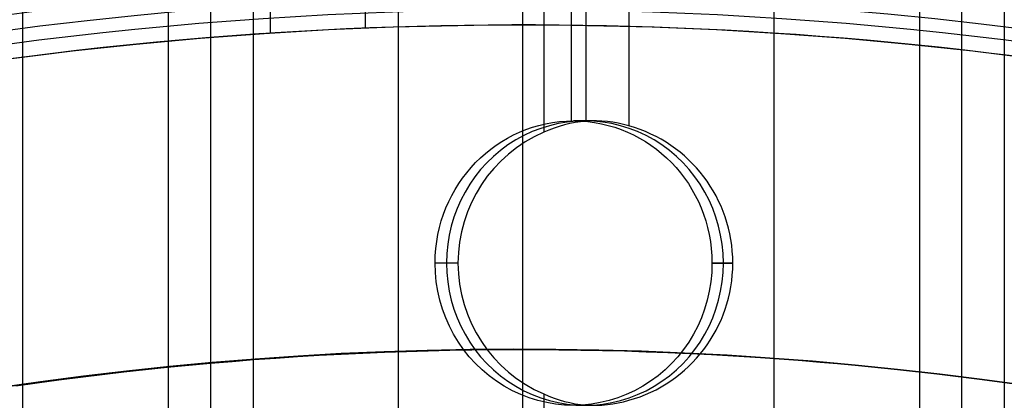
# Model space of a CAD drawing. Extents: x 12963 to 14406, y -2067 to -815.
# Tile 57 of 68: x 13675 to 13693, y -1551 to -1544. Entities that reach past the tile are written whole.
import ezdxf

# ---------------------------------------------------------------- set-up
doc = ezdxf.new("R2010")
doc.units = 0
doc.layers.get('0').update_dxf_attribs({"linetype": 'CONTINUOUS'})
doc.layers.add('COLOR', color=7, linetype='CONTINUOUS')

msp = doc.modelspace()

# ---------------------------------------------------------------- linework, layer by layer
for p, q in [((13674.9049824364, -1560.28488941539, 61.83019407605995), (13674.90498243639, -815.2543908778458, 61.83019407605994)), ((13677.56442025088, -815.2543908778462, 62.20052733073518), (13677.56442024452, -1559.828851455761, 62.20052732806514)), ((13678.34104149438, -1559.711429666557, 62.62347081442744), (13678.34104149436, -815.254390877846, 62.62347081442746)), ((13679.11766274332, -815.2543908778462, 63.04641430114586), (13679.11766274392, -1559.607296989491, 63.0464143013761)), ((13681.77710055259, -1559.365942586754, 63.41674755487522), (13681.77710055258, -815.2543908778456, 63.41674755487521)), ((13684.43653836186, -815.2543908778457, 63.7870808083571), (13684.4365383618, -1545.852246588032, 63.78708080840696)), ((13684.93758585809, -815.2543908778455, 65.95536495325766), (13684.9375858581, -1545.644324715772, 65.95536495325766)), ((13685.21315960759, -1545.649378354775, 64.2100242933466), (13685.21315960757, -815.2543908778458, 64.2100242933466)), ((13685.98978085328, -815.2543908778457, 64.6329677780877), (13685.9897808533, -1545.735556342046, 64.63296777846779)), ((13688.64921851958, -1559.344765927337, 65.00330101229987), (13688.64921851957, -815.2543908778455, 65.00330101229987)), ((13691.30865647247, -815.2543908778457, 65.37363428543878), (13691.30865647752, -1559.569903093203, 65.37363428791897)), ((13692.08527772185, -1559.668821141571, 65.79657777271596), (13692.08527772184, -815.2543908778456, 65.79657777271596)), ((13692.86189896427, -815.2543908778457, 66.21952125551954), (13692.86189897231, -1559.780997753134, 66.2195212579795)), ((13679.43055628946, -1541.731771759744, 67.96709820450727), (13679.43055628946, -1544.036503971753, 67.96709820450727)), ((13681.16689759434, -1541.642779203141, 62.68277212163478), (13681.16689759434, -1543.94461783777, 62.68277212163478)), ((13685.36615754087, -1545.643957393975, 64.29329416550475), (13684.98016859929, -1545.643957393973, 65.96519595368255)), ((13682.86515380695, -1548.243957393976, 63.56826164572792), (13682.44680643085, -1548.243957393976, 65.38032321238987)), ((13682.86515380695, -1548.243957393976, 63.56826164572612), (13682.44680643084, -1548.243957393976, 65.3803232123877)), ((13682.86515380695, -1548.243957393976, 63.56826164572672), (13682.44680643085, -1548.243957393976, 65.38032321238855)), ((13687.51353076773, -1548.243957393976, 66.55006869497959), (13687.89488138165, -1548.243957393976, 64.89825771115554)), ((13687.89488138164, -1548.243957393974, 64.89825771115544), (13687.51353076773, -1548.243957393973, 66.5500686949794)), ((13684.43653836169, -1550.635668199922, 63.7870808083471), (13684.43653836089, -1559.253241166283, 63.78708080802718))]:
    msp.add_line(p, q)
at = {"extrusion": (-0.2249510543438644, 8.182966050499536e-15, 0.9743700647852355)}
msp.add_lwpolyline([(1573.600154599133, 13410.98414659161), (1573.124739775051, 13410.64902892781), (1572.651576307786, 13410.30983764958), (1572.180713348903, 13409.96659613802), (1571.712199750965, 13409.61932859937), (1571.246084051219, 13409.2680600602), (1570.782414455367, 13408.91281636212), (1570.321238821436, 13408.55362415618), (1569.862604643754, 13408.19051089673), (1569.406559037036, 13407.82350483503), (1568.953148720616, 13407.45263501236), (1568.5024200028, 13407.07793125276), (1568.054418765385, 13406.69942415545), (1567.60919044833, 13406.31714508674), (1567.166780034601, 13405.93112617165), (1566.727232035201, 13405.54140028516), (1566.290590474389, 13405.14800104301), (1565.856898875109, 13404.7509627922), (1565.426200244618, 13404.35032060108), (1564.998537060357, 13403.9461102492), (1564.573951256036, 13403.5383682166), (1564.152484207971, 13403.12713167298), (1563.734176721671, 13402.71243846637), (1563.319069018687, 13402.29432711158), (1562.907200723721, 13401.87283677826), (1562.498610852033, 13401.44800727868), (1562.093337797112, 13401.0198790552), (1561.691419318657, 13400.58849316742), (1561.292892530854, 13400.15389127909), (1560.897793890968, 13399.71611564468), (1560.506159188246, 13399.27520909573), (1560.118023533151, 13398.83121502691), (1559.733421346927, 13398.38417738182), (1559.352386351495, 13397.93414063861), (1558.974951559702, 13397.48114979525), (1558.601149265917, 13397.02525035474), (1558.23101103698, 13396.56648830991), (1557.864567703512, 13396.10491012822), (1557.501849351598, 13395.64056273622), (1557.142885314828, 13395.17349350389), (1556.787704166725, 13394.70375022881), (1556.436333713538, 13394.23138112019), (1556.088800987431, 13393.75643478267), (1555.745132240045, 13393.2789602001), (1555.405352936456, 13392.79900671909), (1555.069487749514, 13392.31662403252), (1554.737560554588, 13391.83186216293), (1554.409594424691, 13391.34477144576), (1554.085611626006, 13390.8554025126), (1553.765633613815, 13390.36380627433), (1553.449681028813, 13389.87003390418), (1553.137773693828, 13389.37413682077), (1552.829930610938, 13388.87616667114), (1552.526169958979, 13388.3761753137), (1552.226509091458, 13387.87421480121), (1551.930964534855, 13387.37033736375), (1551.639551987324, 13386.86459539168), (1551.35228631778, 13386.35704141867), (1551.069181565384, 13385.8477281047), (1550.790250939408, 13385.33670821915), (1550.515506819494, 13384.82403462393), (1550.244960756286, 13384.30976025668), (1549.978623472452, 13383.79393811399), (1549.716504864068, 13383.27662123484), (1549.458614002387, 13382.75786268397), (1549.204959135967, 13382.23771553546), (1548.955547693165, 13381.71623285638), (1548.710386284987, 13381.19346769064), (1548.469480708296, 13380.66947304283), (1548.232835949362, 13380.14430186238), (1548.000456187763, 13379.61800702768), (1547.772344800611, 13379.09064133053), (1547.548504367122, 13378.56225746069), (1547.328936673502, 13378.03290799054), (1547.113642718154, 13377.50264536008), (1546.9026227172, 13376.97152186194), (1546.695876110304, 13376.43958962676), (1546.493401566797, 13375.90690060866), (1546.295196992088, 13375.37350657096), (1546.101259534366, 13374.83945907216), (1545.911585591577, 13374.30480945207), (1545.726170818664, 13373.76960881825), (1545.545010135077, 13373.23390803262), (1545.368097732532, 13372.69775769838), (1545.195427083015, 13372.16120814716), (1545.026990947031, 13371.62430942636), (1544.862781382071, 13371.08711128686), (1544.702789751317, 13370.54966317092), (1544.54700673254, 13370.01201420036), (1544.395422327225, 13369.47421316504), (1544.248025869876, 13368.93630851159), (1544.104806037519, 13368.3983483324), (1543.965750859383, 13367.86038035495), (1543.830847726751, 13367.32245193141), (1543.700083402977, 13366.78461002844), (1543.573444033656, 13366.24690121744), (1543.450915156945, 13365.70937166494), (1543.332481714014, 13365.17206712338), (1543.218128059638, 13364.63503292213), (1543.107837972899, 13364.09831395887), (1543.001594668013, 13363.56195469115), (1542.899380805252, 13363.02599912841), (1542.801178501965, 13362.49049082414), (1542.706969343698, 13361.95547286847), (1542.616734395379, 13361.42098788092), (1542.530454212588, 13360.88707800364), (1542.448108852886, 13360.35378489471), (1542.369677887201, 13359.82114972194), (1542.295140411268, 13359.28921315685), (1542.224475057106, 13358.75801536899), (1542.157660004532, 13358.22759602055), (1542.0946729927, 13357.69799426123), (1542.035491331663, 13357.16924872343), (1541.980091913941, 13356.64139751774), (1541.928451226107, 13356.11447822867), (1541.880545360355, 13355.58852791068), (1541.836350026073, 13355.06358308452), (1541.795840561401, 13354.53967973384), (1541.758991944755, 13354.01685330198), (1541.725778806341, 13353.49513868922), (1541.696175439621, 13352.97457025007), (1541.670155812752, 13352.45518179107), (1541.647693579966, 13351.93700656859), (1541.628762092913, 13351.42007728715), (1541.613334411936, 13350.90442609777), (1541.601383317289, 13350.3900845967), (1541.59288132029, 13349.87708382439), (1541.587800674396, 13349.36545426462), (1541.586113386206, 13348.85522584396), (1541.587860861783, 13348.33597706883), (1541.593123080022, 13347.81527778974), (1541.601929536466, 13347.29315956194), (1541.614309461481, 13346.76965453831), (1541.630291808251, 13346.24479546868), (1541.649905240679, 13345.71861569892), (1541.673178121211, 13345.1911491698), (1541.700138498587, 13344.66243041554), (1541.730814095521, 13344.13249456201), (1541.765232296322, 13343.6013773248), (1541.803420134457, 13343.06911500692), (1541.845404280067, 13342.53574449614), (1541.891211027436, 13342.00130326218), (1541.940866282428, 13341.4658293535), (1541.994395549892, 13340.92936139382), (1542.05182392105, 13340.39193857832), (1542.113176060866, 13339.85360066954), (1542.178476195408, 13339.31438799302), (1542.247748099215, 13338.77434143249), (1542.321015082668, 13338.2335024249), (1542.398299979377, 13337.69191295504), (1542.479625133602, 13337.14961554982), (1542.565012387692, 13336.60665327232), (1542.654483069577, 13336.0630697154), (1542.748057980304, 13335.5189089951), (1542.845757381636, 13334.97421574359), (1542.947600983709, 13334.4290351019), (1543.053607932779, 13333.88341271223), (1543.163796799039, 13333.33739471), (1543.278185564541, 13332.79102771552), (1543.396791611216, 13332.24435882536), (1543.519631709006, 13331.69743560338), (1543.646722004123, 13331.15030607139), (1543.778078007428, 13330.60301869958), (1543.913714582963, 13330.0556223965), (1544.053645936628, 13329.50816649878), (1544.197885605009, 13328.96070076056), (1544.346446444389, 13328.41327534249), (1544.499340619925, 13327.86594080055), (1544.656579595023, 13327.31874807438), (1544.818174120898, 13326.77174847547), (1544.984134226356, 13326.22499367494), (1545.154469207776, 13325.678535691), (1545.32918761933, 13325.13242687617), (1545.508297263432, 13324.58671990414), (1545.69180518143, 13324.04146775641), (1545.879717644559, 13323.49672370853), (1546.072040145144, 13322.95254131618), (1546.26877738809, 13322.40897440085), (1546.469933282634, 13321.86607703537), (1546.675510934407, 13321.32390352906), (1546.885512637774, 13320.78250841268), (1547.099939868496, 13320.24194642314), (1547.318793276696, 13319.7022724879), (1547.542072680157, 13319.16354170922), (1547.76977705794, 13318.6258093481), (1548.001904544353, 13318.08913080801), (1548.238452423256, 13317.55356161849), (1548.479417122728, 13317.01915741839), (1548.724794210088, 13316.4859739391), (1548.974578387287, 13315.95406698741), (1549.228763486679, 13315.42349242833), (1549.487342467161, 13314.89430616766), (1549.750307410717, 13314.36656413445), (1550.017649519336, 13313.8403222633), (1550.289359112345, 13313.31563647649), (1550.565425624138, 13312.79256266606), (1550.845837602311, 13312.27115667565), (1551.130582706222, 13311.75147428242), (1551.419647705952, 13311.23357117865), (1551.713018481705, 13310.7175029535), (1552.010680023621, 13310.20332507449), (1552.312616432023, 13309.69109286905), (1552.618810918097, 13309.18086150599), (1552.929245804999, 13308.67268597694), (1553.243902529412, 13308.16662107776), (1553.562761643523, 13307.66272138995), (1553.885802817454, 13307.16104126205), (1554.213004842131, 13306.66163479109), (1554.544345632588, 13306.16455580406), (1554.87980223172, 13305.66985783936), (1555.219350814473, 13305.17759412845), (1555.562966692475, 13304.68781757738), (1555.910624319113, 13304.20058074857), (1556.262297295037, 13303.71593584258), (1556.617958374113, 13303.23393468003), (1556.977579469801, 13302.75462868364), (1557.341131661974, 13302.27806886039), (1557.708585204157, 13301.80430578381), (1558.079909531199, 13301.33338957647), (1558.455073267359, 13300.86536989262), (1558.834044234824, 13300.40029590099), (1559.21678946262, 13299.93821626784), (1559.60327519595, 13299.47917914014), (1559.993466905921, 13299.02323212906), (1560.387329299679, 13298.57042229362), (1560.784826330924, 13298.12079612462), (1561.185921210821, 13297.67439952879), (1561.590576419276, 13297.23127781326), (1561.998753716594, 13296.79147567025), (1562.410414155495, 13296.35503716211), (1562.82551809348, 13295.92200570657), (1563.244025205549, 13295.49242406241), (1563.665894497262, 13295.06633431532), (1564.091084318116, 13294.64377786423), (1564.519552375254, 13294.22479540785), (1564.951255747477, 13293.80942693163), (1565.386150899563, 13293.39771169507), (1565.824193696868, 13292.98968821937), (1566.265339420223, 13292.58539427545), (1566.709542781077, 13292.18486687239), (1567.156757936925, 13291.78814224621), (1567.606938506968, 13291.39525584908), (1568.060037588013, 13291.00624233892), (1568.516007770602, 13290.62113556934), (1568.974801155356, 13290.23996858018), (1569.436369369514, 13289.86277358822), (1569.900663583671, 13289.48958197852), (1570.36763452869, 13289.12042429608), (1570.837232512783, 13288.75533023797), (1571.309407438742, 13288.39432864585), (1571.784108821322, 13288.03744749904), (1572.261285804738, 13287.68471390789), (1572.740887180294, 13287.33615410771), (1573.222861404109, 13286.99179345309), (1573.707156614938, 13286.65165641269), (1574.193720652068, 13286.31576656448), (1574.682501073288, 13285.98414659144)], dxfattribs=at)
at = {"extrusion": (-0.2249510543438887, -1.725030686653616e-14, 0.9743700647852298)}
msp.add_lwpolyline([(1572.842537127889, 13285.98414659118), (1572.37660638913, 13286.32147013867), (1571.912946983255, 13286.66272988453), (1571.451605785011, 13287.0079020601), (1570.99262936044, 13287.35696211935), (1570.536063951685, 13287.70988474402), (1570.081955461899, 13288.0666438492), (1569.630349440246, 13288.42721258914), (1569.181291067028, 13288.7915633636), (1568.734825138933, 13289.15966782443), (1568.290996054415, 13289.53149688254), (1567.849847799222, 13289.90702071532), (1567.411423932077, 13290.28620877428), (1566.975767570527, 13290.66902979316), (1566.542921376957, 13291.05545179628), (1566.112927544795, 13291.44544210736), (1565.685827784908, 13291.83896735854), (1565.261663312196, 13292.23599349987), (1564.840474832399, 13292.63648580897), (1564.422302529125, 13293.04040890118), (1564.007186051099, 13293.4477267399), (1563.59516449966, 13293.8584026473), (1563.186276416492, 13294.27239931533), (1562.780559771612, 13294.68967881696), (1562.37805195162, 13295.11020261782), (1561.978789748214, 13295.53393158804), (1561.582809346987, 13295.96082601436), (1561.190146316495, 13296.39084561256), (1560.800835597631, 13296.8239495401), (1560.41491149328, 13297.26009640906), (1560.032407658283, 13297.69924429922), (1559.653357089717, 13298.14135077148), (1559.277792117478, 13298.5863728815), (1558.905744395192, 13299.0342671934), (1558.53724489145, 13299.48498979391), (1558.172323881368, 13299.93849630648), (1557.811010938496, 13300.39474190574), (1557.453334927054, 13300.85368133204), (1557.099323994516, 13301.3152689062), (1556.749005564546, 13301.77945854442), (1556.402406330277, 13302.24620377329), (1556.059552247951, 13302.71545774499), (1555.72046853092, 13303.18717325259), (1555.38517964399, 13303.66130274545), (1555.053709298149, 13304.13779834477), (1554.726080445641, 13304.61661185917), (1554.402315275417, 13305.09769480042), (1554.082435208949, 13305.5809983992), (1553.766460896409, 13306.06647362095), (1553.454412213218, 13306.55407118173), (1553.14630825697, 13307.04374156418), (1552.842167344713, 13307.53543503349), (1552.54200701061, 13308.02910165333), (1552.245844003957, 13308.52469130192), (1551.953694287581, 13309.02215368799), (1551.665573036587, 13309.52143836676), (1551.381494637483, 13310.02249475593), (1551.101472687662, 13310.52527215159), (1550.825519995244, 13311.02971974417), (1550.553648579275, 13311.53578663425), (1550.28586967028, 13312.04342184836), (1550.022193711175, 13312.55257435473), (1549.762630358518, 13313.0631930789), (1549.50718848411, 13313.5752269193), (1549.25587617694, 13314.08862476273), (1549.008700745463, 13314.60333549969), (1548.765668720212, 13315.11930803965), (1548.526785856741, 13315.63649132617), (1548.29205713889, 13316.15483435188), (1548.061486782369, 13316.67428617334), (1547.835078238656, 13317.19479592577), (1547.612834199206, 13317.71631283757), (1547.394756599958, 13318.23878624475), (1547.180846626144, 13318.76216560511), (1546.971104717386, 13319.28640051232), (1546.765530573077, 13319.81144070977), (1546.564123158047, 13320.33723610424), (1546.366880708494, 13320.86373677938), (1546.173800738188, 13321.39089300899), (1545.984880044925, 13321.91865527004), (1545.80011471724, 13322.4469742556), (1545.619500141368, 13322.97580088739), (1545.443031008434, 13323.50508632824), (1545.270701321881, 13324.03478199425), (1545.102504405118, 13324.56483956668), (1544.93843290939, 13325.09521100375), (1544.778478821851, 13325.625848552), (1544.622633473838, 13326.15670475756), (1544.470887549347, 13326.68773247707), (1544.323231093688, 13327.21888488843), (1544.179653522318, 13327.7501155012), (1544.040143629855, 13328.2813781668), (1543.90468959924, 13328.81262708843), (1543.773279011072, 13329.34381683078), (1543.645898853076, 13329.87490232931), (1543.522535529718, 13330.40583889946), (1543.403174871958, 13330.93658224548), (1543.287802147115, 13331.46708846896), (1543.176402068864, 13331.99731407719), (1543.068958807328, 13332.52721599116), (1542.965455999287, 13333.05675155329), (1542.865876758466, 13333.58587853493), (1542.770203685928, 13334.11455514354), (1542.67841888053, 13334.64274002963), (1542.590503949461, 13335.1703922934), (1542.506440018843, 13335.69747149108), (1542.42620774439, 13336.22393764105), (1542.349787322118, 13336.74975122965), (1542.277158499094, 13337.27487321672), (1542.208300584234, 13337.7992650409), (1542.143192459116, 13338.32288862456), (1542.08181258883, 13338.84570637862), (1542.024139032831, 13339.36768120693), (1541.970149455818, 13339.88877651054), (1541.919821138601, 13340.40895619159), (1541.873130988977, 13340.92818465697), (1541.830055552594, 13341.44642682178), (1541.790571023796, 13341.96364811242), (1541.754653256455, 13342.47981446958), (1541.72227777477, 13342.99489235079), (1541.69341978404, 13343.50884873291), (1541.668054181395, 13344.02165111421), (1541.646155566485, 13344.53326751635), (1541.627698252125, 13345.043666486), (1541.612656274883, 13345.55281709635), (1541.601003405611, 13346.06068894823), (1541.592713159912, 13346.56725217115), (1541.587758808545, 13347.07247742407), (1541.586113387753, 13347.57633589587), (1541.587906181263, 13348.10227443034), (1541.593305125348, 13348.62970061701), (1541.602340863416, 13349.158581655), (1541.615043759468, 13349.68888411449), (1541.631443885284, 13350.2205739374), (1541.651571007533, 13350.75361643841), (1541.675454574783, 13351.28797630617), (1541.70312370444, 13351.82361760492), (1541.734607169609, 13352.36050377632), (1541.769933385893, 13352.89859764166), (1541.809130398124, 13353.43786140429), (1541.852225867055, 13353.97825665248), (1541.899247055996, 13354.51974436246), (1541.950220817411, 13355.06228490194), (1542.005173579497, 13355.60583803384), (1542.064131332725, 13356.15036292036), (1542.127119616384, 13356.69581812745), (1542.1941635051, 13357.24216162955), (1542.265287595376, 13357.78935081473), (1542.340515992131, 13358.33734249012), (1542.41987229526, 13358.88609288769), (1542.503379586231, 13359.43555767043), (1542.591060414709, 13359.98569193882), (1542.682936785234, 13360.53645023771), (1542.779030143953, 13361.08778656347), (1542.879361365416, 13361.63965437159), (1542.983950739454, 13362.19200658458), (1543.092817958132, 13362.74479560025), (1543.205982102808, 13363.29797330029), (1543.323461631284, 13363.85149105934), (1543.445274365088, 13364.40529975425), (1543.571437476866, 13364.95934977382), (1543.701967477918, 13365.51359102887), (1543.836880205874, 13366.0679729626), (1543.976190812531, 13366.62244456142), (1544.119913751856, 13367.176954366), (1544.268062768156, 13367.73145048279), (1544.420650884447, 13368.28588059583), (1544.577690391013, 13368.84019197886), (1544.739192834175, 13369.39433150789), (1544.905169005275, 13369.94824567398), (1545.075628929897, 13370.50188059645), (1545.25058185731, 13371.05518203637), (1545.430036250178, 13371.60809541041), (1545.613999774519, 13372.16056580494), (1545.802479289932, 13372.71253799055), (1545.995480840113, 13373.2639564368), (1546.193009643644, 13373.81476532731), (1546.395070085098, 13374.3649085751), (1546.601665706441, 13374.91432983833), (1546.812799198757, 13375.46297253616), (1547.028472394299, 13376.01077986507), (1547.248686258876, 13376.55769481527), (1547.473440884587, 13377.10366018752), (1547.70273548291, 13377.6486186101), (1547.936568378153, 13378.19251255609), (1548.174937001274, 13378.73528436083), (1548.417837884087, 13379.27687623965), (1548.665266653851, 13379.81723030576), (1548.917218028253, 13380.35628858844), (1549.173685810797, 13380.8939930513), (1549.434662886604, 13381.43028561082), (1549.70014121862, 13381.96510815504), (1549.970111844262, 13382.49840256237), (1550.244564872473, 13383.03011072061), (1550.523489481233, 13383.56017454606), (1550.806873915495, 13384.08853600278), (1551.094705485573, 13384.615137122), (1551.386970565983, 13385.13992002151), (1551.683654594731, 13385.66282692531), (1551.984742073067, 13386.18380018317), (1552.290216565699, 13386.70278229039), (1552.600060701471, 13387.21971590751), (1552.914256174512, 13387.73454388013), (1553.232783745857, 13388.24720925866), (1553.555623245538, 13388.75765531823), (1553.88275357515, 13389.26582557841), (1554.214152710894, 13389.77166382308), (1554.549797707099, 13390.27511412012), (1554.889664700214, 13390.77612084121), (1555.233728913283, 13391.27462868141), (1555.581964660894, 13391.77058267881), (1555.9343453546, 13392.26392823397), (1556.29084350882, 13392.75461112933), (1556.651430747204, 13393.2425775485), (1557.016077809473, 13393.72777409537), (1557.384754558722, 13394.21014781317), (1557.757429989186, 13394.68964620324), (1558.134072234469, 13395.16621724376), (1558.514648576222, 13395.63980940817), (1558.899125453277, 13396.11037168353), (1559.287468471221, 13396.57785358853), (1559.679642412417, 13397.04220519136), (1560.075611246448, 13397.50337712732), (1560.475338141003, 13397.96132061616), (1560.878785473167, 13398.41598747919), (1561.285914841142, 13398.86733015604), (1561.696687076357, 13399.31530172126), (1562.111062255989, 13399.75985590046), (1562.528999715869, 13400.20094708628), (1562.950458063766, 13400.63853035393), (1563.375395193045, 13401.07256147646), (1563.80376829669, 13401.50299693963), (1564.235533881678, 13401.92979395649), (1564.67064778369, 13402.35291048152), (1565.109065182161, 13402.77230522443), (1565.55074061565, 13403.18793766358), (1565.995627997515, 13403.59976805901), (1566.443680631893, 13404.00775746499), (1566.894851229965, 13404.41186774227), (1567.349091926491, 13404.81206156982), (1567.806354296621, 13405.20830245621), (1568.266589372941, 13405.60055475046), (1568.729747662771, 13405.98878365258), (1569.19577916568, 13406.37295522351), (1569.664633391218, 13406.75303639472), (1570.13625937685, 13407.12899497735), (1570.610605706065, 13407.50079967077), (1571.087620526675, 13407.8684200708), (1571.567251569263, 13408.23182667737), (1572.04944616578, 13408.59099090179), (1572.534151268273, 13408.94588507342), (1573.021313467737, 13409.29648244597), (1573.51087901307, 13409.64275720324), (1574.002793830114, 13409.98468446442), (1574.497003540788, 13410.32224028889), (1574.99345348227, 13410.65540168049), (1575.492088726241, 13410.98414659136)], dxfattribs=at)
at = {"extrusion": (-0.224951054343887, -5.021987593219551e-14, 0.9743700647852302)}
msp.add_lwpolyline([(1579.050342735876, 13285.98414659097), (1578.539793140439, 13286.29311498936), (1578.031247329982, 13286.60677970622), (1577.524765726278, 13286.92512177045), (1577.020408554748, 13287.24812113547), (1576.518235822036, 13287.57575668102), (1576.018307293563, 13287.90800621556), (1575.520682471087, 13288.2448464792), (1575.025420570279, 13288.58625314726), (1574.532580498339, 13288.93220083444), (1574.042220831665, 13289.28266309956), (1573.554399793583, 13289.63761245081), (1573.069175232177, 13289.99702035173), (1572.586604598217, 13290.36085722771), (1572.106744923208, 13290.72909247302), (1571.629652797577, 13291.10169445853), (1571.155384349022, 13291.47863053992), (1570.683995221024, 13291.85986706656), (1570.215540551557, 13292.24536939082), (1569.750074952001, 13292.63510187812), (1569.287652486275, 13293.02902791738), (1568.828326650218, 13293.42710993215), (1568.372150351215, 13293.8293093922), (1567.919175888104, 13294.23558682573), (1567.469454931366, 13294.64590183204), (1567.023038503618, 13295.06021309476), (1566.579976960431, 13295.47847839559), (1566.140319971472, 13295.90065462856), (1565.704116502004, 13296.32669781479), (1565.271414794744, 13296.75656311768), (1564.842262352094, 13297.19020485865), (1564.41670591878, 13297.62757653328), (1563.99479146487, 13298.06863082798), (1563.57656416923, 13298.51331963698), (1563.162068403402, 13298.9615940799), (1562.751347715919, 13299.41340451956), (1562.344444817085, 13299.86870058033), (1561.941401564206, 13300.32743116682), (1561.542258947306, 13300.7895444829), (1561.147057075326, 13301.2549880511), (1560.755835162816, 13301.7237087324), (1560.368631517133, 13302.19565274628), (1559.985483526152, 13302.67076569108), (1559.606427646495, 13303.1489925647), (1559.231499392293, 13303.63027778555), (1558.860733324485, 13304.11456521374), (1558.494163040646, 13304.60179817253), (1558.131821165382, 13305.09191947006), (1557.773739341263, 13305.58487142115), (1557.419948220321, 13306.08059586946), (1557.070477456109, 13306.5790342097), (1556.725355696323, 13307.08012741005), (1556.384610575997, 13307.58381603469), (1556.048268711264, 13308.09004026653), (1555.716355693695, 13308.59873992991), (1555.388896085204, 13309.10985451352), (1555.065913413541, 13309.62332319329), (1554.747430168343, 13310.13908485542), (1554.433467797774, 13310.65707811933), (1554.124046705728, 13311.17724136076), (1553.81918624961, 13311.69951273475), (1553.518904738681, 13312.2238301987), (1553.223219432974, 13312.7501315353), (1552.932146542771, 13313.27835437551), (1552.645701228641, 13313.80843622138), (1552.36389760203, 13314.34031446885), (1552.086748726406, 13314.87392643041), (1551.814266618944, 13315.40920935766), (1551.546462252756, 13315.94610046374), (1551.283345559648, 13316.48453694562), (1551.024925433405, 13317.02445600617), (1550.7712097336, 13317.56579487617), (1550.522205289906, 13318.10849083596), (1550.277917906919, 13318.65248123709), (1550.038352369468, 13319.19770352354), (1549.80351244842, 13319.74409525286), (1549.573400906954, 13320.29159411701), (1549.348019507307, 13320.8401379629), (1549.127369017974, 13321.38966481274), (1548.911449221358, 13321.94011288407), (1548.700258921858, 13322.49142060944), (1548.493795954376, 13323.04352665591), (1548.292057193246, 13323.59636994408), (1548.095038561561, 13324.14988966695), (1547.902735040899, 13324.70402530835), (1547.715140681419, 13325.25871666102), (1547.532248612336, 13325.81390384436), (1547.354051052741, 13326.36952732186), (1547.180539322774, 13326.92552791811), (1547.011703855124, 13327.48184683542), (1546.847534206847, 13328.03842567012), (1546.688019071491, 13328.59520642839), (1546.533146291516, 13329.15213154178), (1546.38290287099, 13329.70914388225), (1546.237274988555, 13330.26618677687), (1546.096248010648, 13330.82320402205), (1545.959806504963, 13331.38013989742), (1545.827934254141, 13331.93693917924), (1545.700614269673, 13332.49354715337), (1545.57782880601, 13333.04990962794), (1545.459559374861, 13333.6059729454), (1545.345786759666, 13334.16168399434), (1545.236491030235, 13334.71699022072), (1545.131651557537, 13335.27183963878), (1545.031247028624, 13335.82618084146), (1544.935255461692, 13336.37996301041), (1544.843654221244, 13336.93313592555), (1544.756420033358, 13337.48564997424), (1544.673529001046, 13338.03745615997), (1544.594956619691, 13338.5885061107), (1544.520677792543, 13339.13875208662), (1544.450666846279, 13339.68814698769), (1544.384897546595, 13340.2366443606), (1544.323343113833, 13340.78419840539), (1544.265976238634, 13341.33076398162), (1544.21276909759, 13341.87629661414), (1544.163693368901, 13342.42075249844), (1544.118720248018, 13342.96408850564), (1544.077820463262, 13343.506262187), (1544.040964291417, 13344.04723177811), (1544.008121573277, 13344.58695620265), (1543.979261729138, 13345.12539507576), (1543.95435377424, 13345.66250870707), (1543.933366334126, 13346.19825810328), (1543.91626765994, 13346.73260497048), (1543.90302564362, 13347.26551171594), (1543.893607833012, 13347.79694144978), (1543.887981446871, 13348.32685798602), (1543.886113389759, 13348.8552258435), (1543.887912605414, 13349.37376676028), (1543.893331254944, 13349.89379999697), (1543.902400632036, 13350.41529203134), (1543.915151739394, 13350.93820868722), (1543.931615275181, 13351.46251513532), (1543.951821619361, 13351.98817589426), (1543.975800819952, 13352.51515483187), (1544.003582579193, 13353.04341516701), (1544.035196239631, 13353.57291947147), (1544.070670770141, 13354.10362967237), (1544.110034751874, 13354.6355070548), (1544.153316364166, 13355.16851226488), (1544.200543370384, 13355.7026053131), (1544.25174310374, 13356.23774557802), (1544.306942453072, 13356.77389181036), (1544.36616784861, 13357.3110021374), (1544.429445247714, 13357.84903406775), (1544.496800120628, 13358.38794449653), (1544.568257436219, 13358.92768971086), (1544.643841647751, 13359.46822539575), (1544.723576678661, 13360.00950664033), (1544.807485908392, 13360.55148794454), (1544.895592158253, 13361.09412322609), (1544.987917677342, 13361.63736582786), (1545.084484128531, 13362.18116852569), (1545.185312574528, 13362.72548353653), (1545.290423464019, 13363.27026252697), (1545.399836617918, 13363.81545662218), (1545.513571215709, 13364.36101641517), (1545.631645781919, 13364.90689197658), (1545.754078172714, 13365.45303286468), (1545.880885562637, 13365.99938813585), (1546.012084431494, 13366.54590635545), (1546.147690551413, 13367.09253560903), (1546.287718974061, 13367.63922351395), (1546.432184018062, 13368.18591723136), (1546.581099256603, 13368.73256347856), (1546.73447750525, 13369.27910854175), (1546.892330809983, 13369.82549828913), (1547.054670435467, 13370.37167818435), (1547.221506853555, 13370.91759330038), (1547.392849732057, 13371.46318833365), (1547.568707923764, 13372.00840761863), (1547.749089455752, 13372.55319514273), (1547.934001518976, 13373.09749456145), (1548.123450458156, 13373.64124921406), (1548.317441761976, 13374.1844021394), (1548.515980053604, 13374.72689609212), (1548.719069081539, 13375.26867355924), (1548.926711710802, 13375.80967677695), (1549.138909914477, 13376.34984774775), (1549.355664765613, 13376.8891282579), (1549.576976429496, 13377.42745989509), (1549.802844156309, 13377.96478406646), (1550.033266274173, 13378.5010420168), (1550.268240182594, 13379.03617484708), (1550.507762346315, 13379.57012353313), (1550.751828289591, 13380.10282894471), (1551.00043259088, 13380.63423186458), (1551.253568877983, 13381.16427300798), (1551.511229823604, 13381.6928930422), (1551.773407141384, 13382.22003260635), (1552.040091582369, 13382.74563233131), (1552.311272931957, 13383.26963285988), (1552.586940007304, 13383.79197486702), (1552.86708065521, 13384.31259908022), (1553.151681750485, 13384.83144630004), (1553.440729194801, 13385.34845742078), (1553.734207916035, 13385.8635734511), (1554.032101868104, 13386.37673553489), (1554.334394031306, 13386.88788497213), (1554.641066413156, 13387.39696323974), (1554.952100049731, 13387.9039120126), (1555.267475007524, 13388.40867318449), (1555.587170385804, 13388.91118888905), (1555.911164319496, 13389.41140152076), (1556.239433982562, 13389.90925375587), (1556.571955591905, 13390.40468857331), (1556.908704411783, 13390.89764927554), (1557.249654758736, 13391.38807950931), (1557.594780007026, 13391.87592328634), (1557.94405259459, 13392.36112500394), (1558.297444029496, 13392.84362946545), (1558.654924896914, 13393.32338190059), (1559.016464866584, 13393.80032798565), (1559.38203270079, 13394.2744138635), (1559.751596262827, 13394.74558616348), (1560.12512252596, 13395.21379202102), (1560.502577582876, 13395.67897909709), (1560.883926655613, 13396.14109559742), (1561.269134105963, 13396.60009029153), (1561.658163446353, 13397.05591253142), (1562.050977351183, 13397.50851227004), (1562.447537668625, 13397.95784007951), (1562.847805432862, 13398.403847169), (1563.251740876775, 13398.84648540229), (1563.659303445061, 13399.28570731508), (1564.070451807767, 13399.72146613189), (1564.485143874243, 13400.15371578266), (1564.903336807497, 13400.58241091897), (1565.324987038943, 13401.0075069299), (1565.750050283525, 13401.42895995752), (1566.178481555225, 13401.84672691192), (1566.610235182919, 13402.26076548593), (1567.045264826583, 13402.67103416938), (1567.483523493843, 13403.0774922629), (1567.924963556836, 13403.48009989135), (1568.369536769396, 13403.87881801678), (1568.817194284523, 13404.27360845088), (1569.267886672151, 13404.6644338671), (1569.721563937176, 13405.05125781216), (1570.178175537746, 13405.43404471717), (1570.637670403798, 13405.81275990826), (1571.099996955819, 13406.18736961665), (1571.565103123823, 13406.55784098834), (1572.032936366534, 13406.9241420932), (1572.503443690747, 13407.28624193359), (1572.976571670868, 13407.64411045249), (1573.452266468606, 13407.99771854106), (1573.930473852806, 13408.34703804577), (1574.411139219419, 13408.69204177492), (1574.894207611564, 13409.03270350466), (1575.379623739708, 13409.36899798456), (1575.867332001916, 13409.70090094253), (1576.357276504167, 13410.02838908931), (1576.849401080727, 13410.3514401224), (1577.343649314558, 13410.67003272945), (1577.839964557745, 13410.98414659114)], dxfattribs=at)
at = {"extrusion": (-0.2249510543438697, 2.144614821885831e-14, 0.9743700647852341)}
msp.add_lwpolyline([(1579.357341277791, 13410.63037576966), (1578.843227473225, 13410.32278646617), (1578.33109990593, 13410.01044587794), (1577.821019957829, 13409.6933725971), (1577.31304882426, 13409.37158631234), (1576.807247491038, 13409.04510780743), (1576.303676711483, 13408.7139589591), (1575.80239698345, 13408.37816273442), (1575.303468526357, 13408.03774318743), (1574.806951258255, 13407.69272545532), (1574.312904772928, 13407.34313575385), (1573.821388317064, 13406.9890013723), (1573.332460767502, 13406.63035066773), (1572.846180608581, 13406.26721305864), (1572.362605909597, 13405.89961901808), (1571.881794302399, 13405.52760006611), (1571.403802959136, 13405.15118876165), (1570.928688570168, 13404.77041869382), (1570.456507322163, 13404.38532447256), (1569.987314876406, 13403.99594171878), (1569.521166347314, 13403.60230705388), (1569.058116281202, 13403.20445808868), (1568.598218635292, 13402.80243341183), (1568.141526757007, 13402.39627257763), (1567.688093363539, 13401.98601609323), (1567.237970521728, 13401.57170540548), (1566.791209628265, 13401.15338288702), (1566.34786139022, 13400.73109182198), (1565.907975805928, 13400.30487639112), (1565.471602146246, 13399.87478165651), (1565.038788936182, 13399.4408535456), (1564.609583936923, 13399.00313883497), (1564.184034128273, 13398.5616851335), (1563.762185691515, 13398.11654086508), (1563.344083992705, 13397.66775525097), (1562.929773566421, 13397.21537829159), (1562.519298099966, 13396.75946074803), (1562.11270041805, 13396.30005412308), (1561.71002246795, 13395.83721064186), (1561.311305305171, 13395.37098323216), (1560.916589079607, 13394.90142550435), (1560.525913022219, 13394.42859173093), (1560.139315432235, 13393.95253682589), (1559.756833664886, 13393.47331632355), (1559.37850411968, 13392.99098635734), (1559.004362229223, 13392.50560363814), (1558.634442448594, 13392.01722543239), (1558.268778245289, 13391.52590954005), (1557.90740208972, 13391.03171427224), (1557.550345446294, 13390.53469842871), (1557.197638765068, 13390.03492127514), (1556.849311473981, 13389.53244252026), (1556.50539197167, 13389.02732229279), (1556.165907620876, 13388.51962111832), (1555.830884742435, 13388.00939989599), (1555.50034860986, 13387.49671987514), (1555.174323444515, 13386.98164263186), (1554.852832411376, 13386.46423004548), (1554.53589761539, 13385.944544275), (1554.223540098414, 13385.42264773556), (1553.915779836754, 13384.89860307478), (1553.61263573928, 13384.37247314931), (1553.314125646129, 13383.8443210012), (1553.02026632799, 13383.31420983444), (1552.731073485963, 13382.78220299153), (1552.44656175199, 13382.24836393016), (1552.166744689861, 13381.71275619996), (1551.891634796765, 13381.17544341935), (1551.621243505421, 13380.63648925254), (1551.355581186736, 13380.09595738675), (1551.094657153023, 13379.55391150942), (1550.838479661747, 13379.01041528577), (1550.587055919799, 13378.46553233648), (1550.340392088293, 13377.91932621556), (1550.098493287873, 13377.37186038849), (1549.861363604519, 13376.82319821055), (1549.629006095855, 13376.27340290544), (1549.401422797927, 13375.72253754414), (1549.178614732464, 13375.17066502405), (1548.960581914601, 13374.61784804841), (1548.747323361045, 13374.06414910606), (1548.538837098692, 13373.50963045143), (1548.335120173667, 13372.95435408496), (1548.136168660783, 13372.39838173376), (1547.941977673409, 13371.84177483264), (1547.752541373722, 13371.28459450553), (1547.567852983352, 13370.7269015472), (1547.38790479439, 13370.16875640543), (1547.212688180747, 13369.61021916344), (1547.042193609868, 13369.05134952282), (1546.876410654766, 13368.49220678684), (1546.715328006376, 13367.93284984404), (1546.558933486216, 13367.37333715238), (1546.407214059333, 13366.81372672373), (1546.260155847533, 13366.25407610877), (1546.117744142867, 13365.69444238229), (1545.979963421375, 13365.13488212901), (1545.846797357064, 13364.57545142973), (1545.718228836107, 13364.01620584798), (1545.594239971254, 13363.45720041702), (1545.474812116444, 13362.89848962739), (1545.359925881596, 13362.34012741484), (1545.249561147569, 13361.78216714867), (1545.143697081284, 13361.22466162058), (1545.042312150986, 13360.66766303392), (1544.945384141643, 13360.11122299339), (1544.852890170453, 13359.55539249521), (1544.764806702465, 13359.0002219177), (1544.681109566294, 13358.44576101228), (1544.601773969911, 13357.892058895), (1544.526774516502, 13357.33916403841), (1544.456085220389, 13356.78712426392), (1544.38967952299, 13356.2359867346), (1544.327530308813, 13355.68579794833), (1544.269609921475, 13355.13660373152), (1544.215890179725, 13354.58844923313), (1544.166342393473, 13354.04137891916), (1544.120937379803, 13353.49543656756), (1544.079645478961, 13352.95066526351), (1544.042436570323, 13352.40710739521), (1544.009280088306, 13351.86480464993), (1543.980145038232, 13351.32379801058), (1543.955000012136, 13350.7841277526), (1543.933813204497, 13350.24583344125), (1543.91655242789, 13349.70895392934), (1543.903185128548, 13349.17352735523), (1543.89367840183, 13348.63959114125), (1543.887999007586, 13348.10718199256), (1543.886113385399, 13347.57633589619), (1543.887865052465, 13347.06469261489), (1543.893140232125, 13346.55159596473), (1543.901968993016, 13346.03707813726), (1543.914381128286, 13345.52117194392), (1543.93040614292, 13345.00391081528), (1543.950073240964, 13344.48532880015), (1543.973411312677, 13343.96546056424), (1544.000448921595, 13343.44434138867), (1544.031214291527, 13342.92200716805), (1544.06573529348, 13342.39849440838), (1544.104039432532, 13341.87384022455), (1544.146153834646, 13341.34808233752), (1544.192105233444, 13340.82125907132), (1544.241919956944, 13340.29340934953), (1544.295623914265, 13339.76457269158), (1544.353242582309, 13339.23478920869), (1544.414800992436, 13338.70409959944), (1544.480323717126, 13338.17254514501), (1544.54983485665, 13337.64016770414), (1544.623358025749, 13337.1070097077), (1544.700916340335, 13336.5731141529), (1544.78253240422, 13336.0385245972), (1544.868228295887, 13335.50328515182), (1544.958025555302, 13334.96744047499), (1545.051945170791, 13334.43103576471), (1545.150007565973, 13333.89411675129), (1545.252232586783, 13333.35672968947), (1545.358639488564, 13332.81892135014), (1545.46924692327, 13332.28073901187), (1545.584072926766, 13331.74223045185), (1545.703134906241, 13331.2034439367), (1545.826449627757, 13330.66442821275), (1545.954033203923, 13330.12523249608), (1546.08590108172, 13329.58590646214), (1546.222068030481, 13329.0465002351), (1546.36254813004, 13328.5070643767), (1546.507354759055, 13327.96764987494), (1546.656500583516, 13327.42830813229), (1546.80999754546, 13326.88909095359), (1546.967856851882, 13326.35005053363), (1547.130088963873, 13325.8112394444), (1547.296703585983, 13325.27271062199), (1547.467709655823, 13324.73451735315), (1547.643115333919, 13324.19671326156), (1547.822927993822, 13323.65935229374), (1548.007154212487, 13323.1224887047), (1548.195799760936, 13322.58617704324), (1548.388869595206, 13322.05047213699), (1548.586367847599, 13321.51542907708), (1548.788297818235, 13320.98110320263), (1548.994661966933, 13320.44755008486), (1549.20546190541, 13319.914825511), (1549.420698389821, 13319.38298546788), (1549.640371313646, 13318.8520861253), (1549.864479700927, 13318.32218381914), (1550.093021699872, 13317.79333503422), (1550.325994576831, 13317.26559638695), (1550.563394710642, 13316.73902460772), (1550.805217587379, 13316.21367652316), (1551.051457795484, 13315.68960903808), (1551.302109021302, 13315.16687911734), (1551.557164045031, 13314.64554376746), (1551.816614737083, 13314.12566001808), (1552.080452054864, 13313.60728490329), (1552.348666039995, 13313.09047544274), (1552.62124581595, 13312.57528862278), (1552.898179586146, 13312.06178137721), (1553.179454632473, 13311.55001056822), (1553.465057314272, 13311.040032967), (1553.754973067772, 13310.5319052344), (1554.049186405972, 13310.02568390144), (1554.347680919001, 13309.52142534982), (1554.650439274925, 13309.01918579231), (1554.957443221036, 13308.51902125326), (1555.268673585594, 13308.02098754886), (1555.584110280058, 13307.5251402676), (1555.903732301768, 13307.03153475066), (1556.227517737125, 13306.54022607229), (1556.555443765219, 13306.05126902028), (1556.887486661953, 13305.56471807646), (1557.223621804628, 13305.08062739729), (1557.563823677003, 13304.59905079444), (1557.90806587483, 13304.12004171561), (1558.256321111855, 13303.6436532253), (1558.608561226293, 13303.16993798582), (1558.964757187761, 13302.69894823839), (1559.324879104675, 13302.23073578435), (1559.688896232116, 13301.76535196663), (1560.056776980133, 13301.30284765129), (1560.428488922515, 13300.8432732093), (1560.803998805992, 13300.38667849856), (1561.183272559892, 13299.93311284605), (1561.566275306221, 13299.48262503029), (1561.952971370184, 13299.035263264), (1562.34332429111, 13298.59107517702), (1562.737296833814, 13298.15010779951), (1563.134851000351, 13297.71240754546), (1563.535948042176, 13297.27802019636), (1563.940548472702, 13296.84699088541), (1564.348612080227, 13296.41936408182), (1564.760097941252, 13295.99518357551), (1565.174964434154, 13295.57449246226), (1565.593169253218, 13295.15733312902), (1566.014669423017, 13294.74374723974), (1566.439421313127, 13294.33377572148), (1566.867380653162, 13293.92745875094), (1567.298502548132, 13293.52483574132), (1567.732741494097, 13293.12594532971), (1568.170051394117, 13292.73082536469), (1568.610385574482, 13292.33951289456), (1569.053696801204, 13291.95204415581), (1569.499937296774, 13291.56845456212), (1569.949058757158, 13291.18877869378), (1570.401012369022, 13290.81305028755), (1570.855748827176, 13290.44130222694), (1571.313218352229, 13290.07356653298), (1571.773370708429, 13289.70987435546), (1572.236155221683, 13289.35025596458), (1572.701520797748, 13288.99474074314), (1573.16941594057, 13288.64335717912), (1573.639788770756, 13288.29613285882), (1574.112587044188, 13287.95309446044), (1574.587758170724, 13287.61426774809), (1575.065249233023, 13287.27967756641), (1575.545007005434, 13286.94934783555), (1576.026977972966, 13286.62330154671), (1576.511108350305, 13286.30156075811), (1576.997344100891, 13285.98414659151)], dxfattribs=at)
msp.add_lwpolyline([(13693.06065056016, -1550.456712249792), (13692.66549851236, -1550.402763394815), (13692.27001553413, -1550.351237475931), (13691.8742169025, -1550.302135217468), (13691.47811789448, -1550.255457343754), (13691.08173378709, -1550.211204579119), (13690.68507985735, -1550.169377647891), (13690.28817138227, -1550.129977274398), (13689.89102363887, -1550.093004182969), (13689.49365190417, -1550.058459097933), (13689.09607145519, -1550.026342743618), (13688.69829756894, -1549.996655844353), (13688.30034552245, -1549.969399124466), (13687.90223059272, -1549.944573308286), (13687.50396805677, -1549.922179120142), (13687.10557319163, -1549.902217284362), (13686.70706127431, -1549.884688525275), (13686.30844758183, -1549.869593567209), (13685.9097473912, -1549.856933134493), (13685.51097597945, -1549.846707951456), (13685.11214862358, -1549.838918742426), (13684.71328060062, -1549.833566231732), (13684.31438718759, -1549.830651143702), (13683.9154836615, -1549.830174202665), (13683.51658529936, -1549.832136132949), (13683.11770737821, -1549.836537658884), (13682.71886517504, -1549.843379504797), (13682.32007396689, -1549.852662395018), (13681.92134903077, -1549.864387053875), (13681.52270564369, -1549.878554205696), (13681.12415908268, -1549.89516457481), (13680.72572462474, -1549.914218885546), (13680.32741754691, -1549.935717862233), (13679.92925312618, -1549.959662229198), (13679.5312466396, -1549.98605271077), (13679.13341336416, -1550.014890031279), (13678.73576857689, -1550.046174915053), (13678.3383275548, -1550.079908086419), (13677.94110557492, -1550.116090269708), (13677.54411791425, -1550.154722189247), (13677.14737984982, -1550.195804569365), (13676.75090665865, -1550.239338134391), (13676.35471361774, -1550.285323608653), (13675.95881600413, -1550.33376171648), (13675.56322909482, -1550.3846531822), (13675.1679680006, -1550.43799781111), (13674.77304716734, -1550.493791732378)])
at = {"extrusion": (0, 0, -1)}
for centre, radius, start, end in [((-13684.04743158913, -1614.828569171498, -259.6250029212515), 65.00000000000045, 329.9999999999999, 149.9999999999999), ((-13684.04743158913, -1614.828569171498, -89.37470231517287), 70.9424557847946, 330.0000000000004, 150.0000000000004), ((-13684.04743158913, -1614.828569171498, -46.50000292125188), 70.9424557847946, 330.0000000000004, 150.0000000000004)]:
    msp.add_arc(centre, radius, start, end, dxfattribs=at)
for centre, radius, start, end in [((13684.04743158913, -1614.828569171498, 89.37470231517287), 73.2424557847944, 29.99999999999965, 209.9999999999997), ((13684.04743158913, -1614.828569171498, 68.68735261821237), 73.24245578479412, 91.17126672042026, 191.5820307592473), ((13684.04743158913, -1614.828569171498, 46.50000292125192), 71.74245578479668, 52.49999999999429, 187.5000000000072), ((13684.04743163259, -1614.828569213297, 88.63012703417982), 71.44457953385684, 30.00000004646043, 209.9999999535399), ((13684.04743158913, -1614.828569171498, 89.05580518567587), 71.21139006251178, 29.99999999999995, 210.0000000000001), ((13684.04743158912, -1614.828569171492, 88.1250029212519), 70.93945536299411, 74.99999999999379, 165.0000000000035), ((13684.04743158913, -1614.828569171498, 67.93735261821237), 70.94245578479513, 93.83645893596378, 193.7167436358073), ((13684.04743158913, -1614.828569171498, 245.6831232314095), 65.00000000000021, 29.99999999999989, 209.9999999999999)]:
    msp.add_arc(centre, radius, start, end)
at = {"extrusion": (-0.2249510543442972, 4.547473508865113e-13, 0.9743700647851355)}
msp.add_arc((1548.243957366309, 13349.07395384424, -3015.101907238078), 2.600000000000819, 90.00000000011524, 270.0000000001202, dxfattribs=at)
at = {"extrusion": (0.2249510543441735, 4.368065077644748e-15, -0.9743700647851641)}
msp.add_arc((-1548.243957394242, 13349.07395384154, 3014.17620535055), 2.600000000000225, 270.000000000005, 90, dxfattribs=at)
at = {"extrusion": (-0.4782697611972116, 6.603783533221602e-10, 0.8782129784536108)}
msp.add_arc((1548.438910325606, 12049.41603656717, -6488.833554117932), 2.795004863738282, 165.2882754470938, 202.2612351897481, dxfattribs=at)
at = {"extrusion": (-0.1379216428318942, -3.438695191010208e-12, 0.9904431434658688)}
msp.add_arc((1548.246359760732, 13563.46705355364, -1824.202491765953), 2.599641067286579, 202.9361419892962, 269.9470596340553, dxfattribs=at)
at = {"extrusion": (-0.1379216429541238, -2.531008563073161e-12, 0.990443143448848)}
msp.add_arc((1548.247171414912, 13563.43098090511, -1823.578916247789), 2.601528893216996, 90.07077972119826, 164.8923825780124, dxfattribs=at)
at = {"extrusion": (0.2249510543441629, 4.37236138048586e-15, -0.9743700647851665)}
msp.add_arc((-1548.243957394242, 13349.07395384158, 3014.176205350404), 2.599999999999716, 89.99999999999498, 270, dxfattribs=at)
at = {"extrusion": (-0.2249510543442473, 0, 0.9743700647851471)}
msp.add_arc((1548.243957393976, 13349.07395384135, -3015.10190723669), 2.600000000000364, 269.9999999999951, 90, dxfattribs=at)
at = {"extrusion": (-0.137921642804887, 3.243023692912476e-12, 0.9904431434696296)}
msp.add_arc((1548.241555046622, 13563.46705367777, -1824.202491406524), 2.599641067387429, 270.0529403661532, 337.0638580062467, dxfattribs=at)
at = {"extrusion": (-0.1379216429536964, 2.144038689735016e-12, 0.9904431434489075)}
msp.add_arc((1548.240743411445, 13563.43098095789, -1823.578916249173), 2.601528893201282, 15.10761742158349, 89.92922027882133, dxfattribs=at)
at = {"extrusion": (-0.4782697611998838, -6.748550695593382e-10, 0.8782129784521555)}
msp.add_arc((1548.049004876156, 12049.4160327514, -6488.833552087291), 2.795004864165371, 337.7387648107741, 14.71172455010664, dxfattribs=at)
at = {"layer": 'COLOR'}
msp.add_line((13684.04743872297, -1541.828579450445, 43.50000292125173), (13684.04743872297, -1687.828593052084, 43.50000292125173), dxfattribs=at)
at = {"layer": 'COLOR', "extrusion": (0, 0, -1)}
for centre, radius, start, end in [((-13684.04743872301, -1614.828586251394, 10.54089386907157), 152.392098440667, 333.3815781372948, 153.3815781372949), ((-13684.04743872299, -1614.828586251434, -22.44590218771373), 75.00000000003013, 63.38157813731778, 153.3815781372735), ((-13684.04743872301, -1614.828586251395, -32.97295255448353), 75.00000000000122, 63.38157813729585, 243.3815781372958), ((-13684.04743872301, -1614.828586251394, -18.68835025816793), 83.81579491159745, 333.3815781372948, 153.3815781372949), ((-13684.04743872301, -1614.828586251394, -17.30945272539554), 81.95014076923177, 82.63968147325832, 134.142712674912), ((-13684.047438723, -1614.828586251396, -43.50000292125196), 73.00000000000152, 63.38157813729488, 243.3815781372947), ((-13684.047438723, -1614.828586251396, -43.50000292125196), 73.00000000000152, 63.38157813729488, 243.3815781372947), ((-13684.04743872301, -1614.828586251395, -33.3991820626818), 73.00000000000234, 63.3815781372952, 243.3815781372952), ((-13684.04743872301, -1614.828586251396, -43.50000292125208), 75.00000000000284, 63.38157813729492, 243.3815781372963), ((-13684.04743872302, -1614.828586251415, -26.2000005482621), 61.09154780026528, 333.3815781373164, 153.3815781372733), ((-13684.04743872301, -1614.828586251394, 10.54089386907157), 152.3920984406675, 153.3815781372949, 333.3815781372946), ((-13684.05554107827, -1614.824543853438, -28.2000005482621), 59.50000000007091, 333.3815781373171, 153.3815781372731), ((-13684.05554107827, -1614.824543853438, -26.2000005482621), 59.50000000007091, 333.3815781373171, 153.3815781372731), ((-13684.04743872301, -1614.828586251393, -43.50000292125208), 75.00000000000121, 243.3815781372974, 63.38157813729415), ((-13684.04743872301, -1614.828586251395, -32.97295255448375), 74.9999999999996, 243.3815781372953, 63.38157813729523), ((-13684.047438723, -1614.828586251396, -43.50000292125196), 73.0000000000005, 243.3815781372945, 63.38157813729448), ((-13684.047438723, -1614.828586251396, -43.50000292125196), 73.0000000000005, 243.3815781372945, 63.38157813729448), ((-13684.04743872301, -1614.828586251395, -33.39918206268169), 72.99999999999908, 243.3815781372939, 63.38157813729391)]:
    msp.add_arc(centre, radius, start, end, dxfattribs=at)
at = {"layer": 'COLOR'}
for centre, radius, start, end in [((13684.04743872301, -1614.828586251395, -35.79999945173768), 153, 26.61842186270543, 206.618421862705), ((13684.04743872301, -1614.828586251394, -11.46081713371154), 152.9999999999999, 26.61842186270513, 206.6184218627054), ((13684.04743872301, -1614.828586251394, -23.63040829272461), 153.0000000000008, 26.61842186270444, 206.6184218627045), ((13684.047438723, -1614.828586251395, -10.90949982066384), 152.8342956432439, 26.61842186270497, 206.6184218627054), ((13684.04743872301, -1614.828586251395, -35.79999945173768), 150, 26.61842186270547, 206.618421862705), ((13684.04743872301, -1614.828586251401, 23.29836120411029), 73.00000000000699, 73.20506981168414, 115.0194593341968), ((13684.04743872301, -1614.828586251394, -11.46081713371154), 153, 206.6184218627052, 26.6184218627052), ((13684.04743872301, -1614.828586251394, -35.79999945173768), 153, 206.6184218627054, 26.61842186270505), ((13684.04743872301, -1614.828586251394, -23.63040829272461), 153.0000000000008, 206.618421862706, 26.61842186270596), ((13684.047438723, -1614.828586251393, -10.90949982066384), 152.8342956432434, 206.6184218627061, 26.61842186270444), ((13684.04743872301, -1614.828586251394, -35.79999945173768), 150, 206.6184218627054, 26.61842186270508)]:
    msp.add_arc(centre, radius, start, end, dxfattribs=at)

doc.saveas('drawing.dxf')
